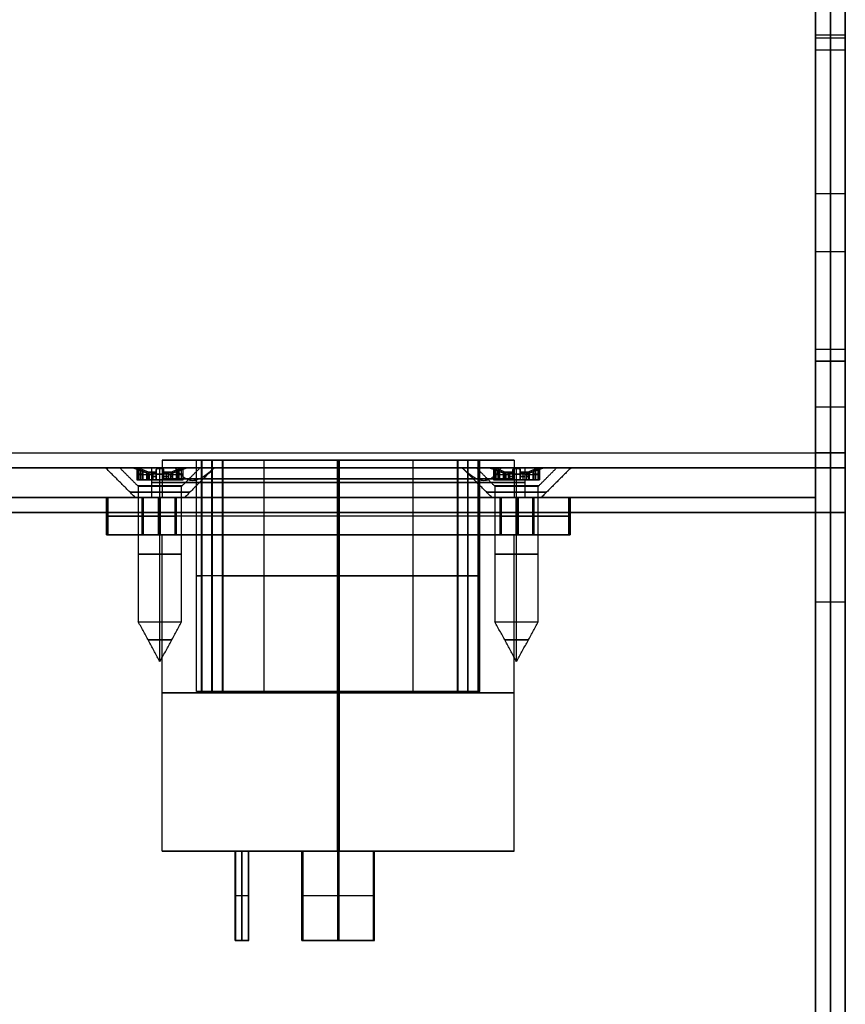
# Model space of a CAD drawing. Header units: millimetres. Extents: x -175 to 175, y -101 to 102.
# Tile 126 of 133: x 89 to 144, y 1 to 67. Entities that reach past the tile are written whole.
import ezdxf

# ---------------------------------------------------------------- set-up
doc = ezdxf.new("R2010")
doc.units = ezdxf.units.MM
doc.layers.add('Livello 01', color=7, linetype='Continuous')

# ---------------------------------------------------------------- blocks, each defined once
blk = doc.blocks.new('VTA2_9X13STINO')
at = {"layer": 'Livello 01', "color": 254, "true_color": 0xcad1ee}
for p, q in [((-1.875, 0), (-2.7, 0)), ((0, -0.045, -1.75), (0, 0, -1.875)), ((0, -1.25, 1.45), (0, 0, 2.7)), ((0, -1.25, -1.45), (0, 0, -2.7)), ((0, 0, -2.7), (0, 0, -1.875)), ((0, 0, 1.875), (0, 0, 2.7)), ((0, -0.045, 1.75), (0, 0, 1.875)), ((2.7, 0), (1.875, 0)), ((-1.442, -0.461, -0.544), (-0.8, -0.461, -0.173)), ((-1.442, -0.461, 0.544), (-0.8, -0.461, 0.173)), ((-1.299, -0.8, 1.001), (-1.299, -0.086, 1.001)), ((-1.299, -0.8, -1.001), (-1.299, -0.086, -1.001)), ((-1.192, -0.461, -0.977), (-0.55, -0.461, -0.606)), ((-1.192, -0.461, 0.977), (-0.55, -0.461, 0.606)), ((-1.121, -0.8, -0.359), (-1.121, -0.254, -0.359)), ((-1.121, -0.8, 0.359), (-1.121, -0.254, 0.359)), ((-0.871, -0.8, -0.792), (-0.871, -0.254, -0.792)), ((-0.871, -0.8, 0.792), (-0.871, -0.254, 0.792)), ((-0.7, -0.4), (-0.776, -0.4)), ((-0.738, -0.4, -0.117), (-0.738, -0.4, 0.117)), ((-0.7, -0.8), (-0.7, -0.4)), ((-0.45, -0.8, -0.579), (-0.45, -0.4, -0.579)), ((-0.45, -0.8, 0.579), (-0.45, -0.4, 0.579)), ((-0.299, -0.4, 0.648), (-0.427, -0.4, 0.648)), ((-0.299, -0.4, -0.648), (-0.427, -0.4, -0.648)), ((-0.381, -0.4, 0.592), (-0.381, -0.4, 0.676)), ((-0.381, -0.4, -0.676), (-0.381, -0.4, -0.592)), ((-0.25, -0.8, -1.14), (-0.25, -0.258, -1.14)), ((-0.25, -0.8, 1.14), (-0.25, -0.258, 1.14)), ((-0.25, -0.464, -1.5), (-0.25, -0.464, -0.779)), ((-0.25, -0.464, 0.779), (-0.25, -0.464, 1.5)), ((0, -0.8, -1.75), (0, -0.045, -1.75)), ((0, -0.8, 1.75), (0, -0.045, 1.75)), ((0.25, -0.8, -1.14), (0.25, -0.258, -1.14)), ((0.25, -0.8, 1.14), (0.25, -0.258, 1.14)), ((0.25, -0.464, -1.5), (0.25, -0.464, -0.779)), ((0.25, -0.464, 0.779), (0.25, -0.464, 1.5)), ((0.427, -0.4, 0.648), (0.299, -0.4, 0.648)), ((0.427, -0.4, -0.648), (0.299, -0.4, -0.648)), ((0.381, -0.4, 0.592), (0.381, -0.4, 0.676)), ((0.381, -0.4, -0.676), (0.381, -0.4, -0.592)), ((0.45, -0.8, -0.579), (0.45, -0.4, -0.579)), ((0.45, -0.8, 0.579), (0.45, -0.4, 0.579)), ((0.55, -0.461, 0.606), (1.192, -0.461, 0.977)), ((0.55, -0.464, -0.606), (1.174, -0.464, -0.967)), ((0.776, -0.4), (0.7, -0.4)), ((0.738, -0.4, -0.117), (0.738, -0.4, 0.117)), ((0.8, -0.461, 0.173), (1.442, -0.461, 0.544)), ((0.8, -0.464, -0.173), (1.424, -0.464, -0.533)), ((0.862, -0.8, -0.786), (0.862, -0.258, -0.786)), ((0.871, -0.8, 0.792), (0.871, -0.254, 0.792)), ((1.112, -0.8, -0.353), (1.112, -0.258, -0.353)), ((1.121, -0.8, 0.359), (1.121, -0.254, 0.359)), ((1.299, -0.8, -1), (1.299, -0.086, -1)), ((1.299, -0.8, 1.001), (1.299, -0.086, 1.001)), ((1.549, -0.8, -0.75), (1.549, -0.056, -0.75)), ((1.55, -0.8, 0.75), (1.55, -0.056, 0.75)), ((0.7, -0.8, 0), (-0.7, -0.8, 0)), ((0, -10.335, 1.45), (0, -1.25, 1.45)), ((0, -10.335, -1.45), (0, -1.25, -1.45)), ((0.045, -0.8, -1.746), (0.045, -0.8, 1.746)), ((0, -13), (0, -10.335, 1.45)), ((0, -13), (0, -10.335, -1.45))]:
    blk.add_line(p, q, dxfattribs=at)
at = {"layer": 'Livello 01', "color": 254, "true_color": 0xcad1ee, "extrusion": (0, -1, 0)}
for centre, radius, start, end in [((0, 0), 2.7, 0, 180), ((0, 0), 2.7, 180, 0), ((0, 0), 1.875, 180, 0), ((0, 0), 1.875, 0, 180), ((0.9, 0, 0.4), 0.2, 180, 226.49949), ((0, 0, 1.25), 1.45, 0, 180), ((-0.9, 0, 0.8), 0.2, 300, 60), ((-0.45, -0.779, 0.8), 0.2, 360, 120), ((-0.45, 0.779, 0.8), 0.2, 240, 0), ((0.45, -0.779, 0.8), 0.2, 60, 180), ((0.45, 0.779, 0.8), 0.2, 180, 300), ((0.9, 0, 0.8), 0.2, 120, 180), ((0, 0, 10.335), 1.45, 180, 0)]:
    blk.add_arc(centre, radius, start, end, dxfattribs=at)
at = {"layer": 'Livello 01', "color": 254, "true_color": 0xcad1ee, "extrusion": (0, 1, 0)}
for centre, radius, start, end in [((1.299, 0.75, -0.421), 0.251, 0, 115.20297), ((1.299, -0.75, -0.421), 0.251, 244.79703, 0), ((1.299, -0.75, -0.428), 0.251, 0, 55.20297), ((1.299, 0.75, -0.428), 0.251, 304.79703, 0), ((0, 0, -0.307), 1.031, 344.02699, 0), ((0, 0, -0.307), 1.031, 0, 15.97301), ((0.9, 0, -0.592), 0.2, 120, 240), ((0, 0, -0.4), 0.776, 349.22525, 0), ((0, 0, -0.4), 0.776, 360, 10.77475), ((0.9, 0, -0.4), 0.2, 133.50051, 226.49949), ((0, 0, -0.307), 1.031, 284.02702, 315.97301), ((0, 0, -0.307), 1.031, 44.02699, 75.97298), ((0.45, -0.779, -0.592), 0.2, 60, 180), ((0.45, 0.779, -0.592), 0.2, 180, 300), ((0, 0, -0.4), 0.776, 289.22525, 310.77475), ((0, 0, -0.4), 0.776, 49.22525, 70.77475), ((0.45, -0.779, -0.4), 0.2, 73.50051, 166.49949), ((0.45, 0.779, -0.4), 0.2, 193.50051, 286.49949), ((0, -1.5, -0.423), 0.25, 180.00003, 359.99997), ((0, 1.5, -0.423), 0.25, 0, 180), ((0, 0, -0.307), 1.031, 224.02701, 255.97298), ((0, 0, -0.307), 1.031, 104.02702, 135.97301), ((-0.45, -0.779, -0.592), 0.2, 0, 120), ((-0.45, 0.779, -0.592), 0.2, 240, 0), ((0, 0, -0.4), 0.776, 229.22525, 250.77475), ((0, 0, -0.4), 0.776, 109.22525, 130.77475), ((-0.45, -0.779, -0.4), 0.2, 13.50051, 106.49949), ((-0.45, 0.779, -0.4), 0.2, 253.50051, 346.49949), ((-0.9, 0, -0.4), 0.2, 360, 46.49949), ((-0.9, 0, -0.592), 0.2, 300, 0), ((-0.9, 0, -0.592), 0.2, 0, 60), ((0, 0, -0.4), 0.776, 180, 190.77475), ((0, 0, -0.4), 0.776, 169.22525, 180), ((0, 0, -0.307), 1.031, 180, 195.97299), ((0, 0, -0.307), 1.031, 164.02699, 180), ((-1.299, -0.75, -0.423), 0.25, 120, 300), ((-1.299, 0.75, -0.423), 0.251, 64.79703, 235.20297), ((1.299, 0.75, -0.8), 0.251, 0, 115.20297), ((1.299, -0.75, -0.8), 0.251, 360, 55.20297), ((1.299, -0.75, -0.8), 0.251, 244.79703, 0), ((1.299, 0.75, -0.8), 0.251, 304.79703, 0), ((0, 0, -1.215), 1.485, 0, 180), ((0, 0, -1.215), 1.485, 180, 0), ((0, 0, -1.25), 1.45, 180, 360), ((0, -1.5, -0.8), 0.25, 180.00003, 359.99997), ((0, 1.5, -0.8), 0.25, 360, 180), ((-0.9, 0, -0.8), 0.2, 300, 0), ((-1.299, -0.75, -0.8), 0.25, 120, 300), ((-1.299, 0.75, -0.8), 0.251, 64.79703, 235.20297), ((0, 0, -5.793), 1.45, 0, 180), ((0, 0, -5.793), 1.45, 180, 0), ((0, 0, -10.335), 1.45, 0, 180), ((0, 0, -11.534), 0.798, 0, 180), ((0, 0, -11.534), 0.798, 180, 360)]:
    blk.add_arc(centre, radius, start, end, dxfattribs=at)
at = {"layer": 'Livello 01', "color": 254, "true_color": 0xcad1ee}
for points, degree in [([(-2.7, 0), (-1.45, -1.25)], 1), ([(1.875, 0), (0.776, -0.4)], 1), ([(1.45, -1.25), (2.7, 0)], 1), ([(-0.776, -0.4), (-1.875, 0)], 1), ([(-1.55, -0.056, 0.75), (-1.55, -0.8, 0.75)], 1), ([(-1.55, -0.056, -0.75), (-1.55, -0.8, -0.75)], 1), ([(-1.442, -0.121, -0.544), (-1.507, -0.093, -0.589), (-1.55, -0.069, -0.667), (-1.55, -0.056, -0.75)], 3), ([(-1.442, -0.121, 0.544), (-1.508, -0.093, 0.589), (-1.55, -0.069, 0.668), (-1.55, -0.056, 0.75)], 3), ([(-1.442, -0.8, -0.544), (-1.442, -0.121, -0.544)], 1), ([(-1.442, -0.121, -0.544), (-1.228, -0.21, -0.421), (-1.015, -0.299, -0.297), (-0.8, -0.385, -0.173)], 3), ([(-0.8, -0.385, 0.173), (-1.015, -0.299, 0.297), (-1.228, -0.21, 0.421), (-1.442, -0.121, 0.544)], 3), ([(-1.442, -0.121, 0.544), (-1.442, -0.8, 0.544)], 1), ([(-1.192, -0.8, 0.977), (-1.192, -0.121, 0.977)], 1), ([(-0.55, -0.385, -0.606), (-0.765, -0.299, -0.73), (-0.978, -0.21, -0.854), (-1.192, -0.121, -0.977)], 3), ([(-1.192, -0.121, -0.977), (-1.192, -0.8, -0.977)], 1), ([(-1.192, -0.121, 0.977), (-0.978, -0.21, 0.854), (-0.765, -0.299, 0.73), (-0.55, -0.385, 0.606)], 3), ([(-0.8, -0.385, -0.173), (-0.786, -0.39, -0.165), (-0.774, -0.395, -0.156), (-0.762, -0.4, -0.145)], 3), ([(-0.762, -0.4, 0.145), (-0.774, -0.395, 0.156), (-0.786, -0.39, 0.165), (-0.8, -0.385, 0.173)], 3), ([(-0.8, -0.8, -0.173), (-0.8, -0.385, -0.173)], 1), ([(-0.8, -0.385, 0.173), (-0.8, -0.8, 0.173)], 1), ([(-0.507, -0.4, -0.588), (-0.522, -0.395, -0.592), (-0.536, -0.39, -0.598), (-0.55, -0.385, -0.606)], 3), ([(-0.55, -0.385, 0.606), (-0.536, -0.39, 0.598), (-0.522, -0.395, 0.592), (-0.507, -0.4, 0.588)], 3), ([(-0.55, -0.385, -0.606), (-0.55, -0.8, -0.606)], 1), ([(-0.55, -0.8, 0.606), (-0.55, -0.385, 0.606)], 1), ([(-0.25, -0.385, -0.779), (-0.25, -0.39, -0.764), (-0.252, -0.395, -0.748), (-0.256, -0.4, -0.733)], 3), ([(-0.256, -0.4, 0.733), (-0.252, -0.395, 0.748), (-0.25, -0.39, 0.764), (-0.25, -0.385, 0.779)], 3), ([(-0.25, -0.8, -1.5), (-0.25, -0.129, -1.5)], 1), ([(-0.25, -0.129, -1.5), (-0.25, -0.215, -1.26), (-0.25, -0.301, -1.02), (-0.25, -0.385, -0.779)], 3), ([(-0.25, -0.385, 0.779), (-0.25, -0.301, 1.02), (-0.25, -0.215, 1.26), (-0.25, -0.129, 1.5)], 3), ([(-0.25, -0.8, 1.5), (-0.25, -0.129, 1.5)], 1), ([(-0.25, -0.8, -0.779), (-0.25, -0.385, -0.779)], 1), ([(-0.25, -0.385, 0.779), (-0.25, -0.8, 0.779)], 1), ([(0.25, -0.385, -0.779), (0.25, -0.301, -1.02), (0.25, -0.215, -1.26), (0.25, -0.129, -1.5)], 3), ([(0.25, -0.129, -1.5), (0.25, -0.8, -1.5)], 1), ([(0.25, -0.8, 1.5), (0.25, -0.129, 1.5)], 1), ([(0.25, -0.129, 1.5), (0.25, -0.215, 1.26), (0.25, -0.301, 1.02), (0.25, -0.385, 0.779)], 3), ([(0.256, -0.4, -0.733), (0.252, -0.395, -0.748), (0.25, -0.39, -0.764), (0.25, -0.385, -0.779)], 3), ([(0.25, -0.385, 0.779), (0.25, -0.39, 0.764), (0.252, -0.395, 0.748), (0.256, -0.4, 0.733)], 3), ([(0.25, -0.385, -0.779), (0.25, -0.8, -0.779)], 1), ([(0.25, -0.8, 0.779), (0.25, -0.385, 0.779)], 1), ([(0.55, -0.385, -0.606), (0.536, -0.39, -0.598), (0.522, -0.395, -0.592), (0.507, -0.4, -0.588)], 3), ([(0.507, -0.4, 0.588), (0.522, -0.395, 0.592), (0.536, -0.39, 0.598), (0.55, -0.385, 0.606)], 3), ([(0.55, -0.385, 0.606), (0.765, -0.299, 0.73), (0.978, -0.21, 0.854), (1.192, -0.121, 0.977)], 3), ([(1.174, -0.129, -0.967), (0.966, -0.215, -0.847), (0.759, -0.301, -0.727), (0.55, -0.385, -0.606)], 3), ([(0.55, -0.385, -0.606), (0.55, -0.8, -0.606)], 1), ([(0.55, -0.385, 0.606), (0.55, -0.8, 0.606)], 1), ([(0.7, -0.8), (0.7, -0.4)], 1), ([(0.762, -0.4, -0.145), (0.774, -0.395, -0.156), (0.786, -0.39, -0.165), (0.8, -0.385, -0.173)], 3), ([(0.8, -0.385, 0.173), (0.786, -0.39, 0.165), (0.774, -0.395, 0.156), (0.762, -0.4, 0.145)], 3), ([(1.442, -0.121, 0.544), (1.228, -0.21, 0.421), (1.015, -0.299, 0.297), (0.8, -0.385, 0.173)], 3), ([(0.8, -0.385, -0.173), (1.009, -0.301, -0.294), (1.216, -0.215, -0.414), (1.424, -0.129, -0.533)], 3), ([(0.8, -0.385, -0.173), (0.8, -0.8, -0.173)], 1), ([(0.8, -0.385, 0.173), (0.8, -0.8, 0.173)], 1), ([(1.174, -0.8, -0.967), (1.174, -0.129, -0.967)], 1), ([(1.192, -0.8, 0.977), (1.192, -0.121, 0.977)], 1), ([(1.424, -0.129, -0.533), (1.424, -0.8, -0.533)], 1), ([(1.442, -0.8, 0.544), (1.442, -0.121, 0.544)], 1), ([(-1.45, -1.25), (-1.45, -10.335)], 1), ([(-1.442, -0.8, -0.544), (-0.8, -0.8, -0.173)], 1), ([(-0.8, -0.8, 0.173), (-1.442, -0.8, 0.544)], 1), ([(-0.55, -0.8, -0.606), (-1.192, -0.8, -0.977)], 1), ([(-1.192, -0.8, 0.977), (-0.55, -0.8, 0.606)], 1), ([(-0.25, -0.8, -1.5), (-0.25, -0.8, -0.779)], 1), ([(-0.25, -0.8, 0.779), (-0.25, -0.8, 1.5)], 1), ([(0.25, -0.8, -0.779), (0.25, -0.8, -1.5)], 1), ([(0.25, -0.8, 1.5), (0.25, -0.8, 0.779)], 1), ([(1.174, -0.8, -0.967), (0.55, -0.8, -0.606)], 1), ([(0.55, -0.8, 0.606), (1.192, -0.8, 0.977)], 1), ([(1.442, -0.8, 0.544), (0.8, -0.8, 0.173)], 1), ([(0.8, -0.8, -0.173), (1.424, -0.8, -0.533)], 1), ([(1.45, -10.335), (1.45, -1.25)], 1), ([(0, -13), (-1.45, -10.335)], 1), ([(0, -13), (1.45, -10.335)], 1)]:
    blk.add_open_spline(points, degree=degree, dxfattribs=at)
for points, knots in [([(-1.192, -0.121, -0.977), (-1.266, -0.093, -1.012), (-1.357, -0.068, -1.008), (-1.502, -0.042, -0.92), (-1.55, -0.042, -0.835), (-1.55, -0.056, -0.75)], [-0.536405, -0.536405, -0.536405, -0.536405, -0.2682025, -0.2682025, 0, 0, 0, 0]), ([(-1.192, -0.121, 0.977), (-1.266, -0.093, 1.012), (-1.358, -0.068, 1.008), (-1.503, -0.042, 0.92), (-1.55, -0.042, 0.834), (-1.55, -0.056, 0.75)], [0, 0, 0, 0, 0.2681557, 0.2681557, 0.5363114, 0.5363114, 0.5363114, 0.5363114]), ([(0.25, -0.129, -1.5), (0.25, -0.106, -1.564), (0.225, -0.085, -1.627), (0.134, -0.054, -1.721), (0.067, -0.046, -1.75), (-0.067, -0.045, -1.75), (-0.133, -0.054, -1.722), (-0.225, -0.085, -1.627), (-0.25, -0.106, -1.564), (-0.25, -0.129, -1.5)], [-0.8278436, -0.8278436, -0.8278436, -0.8278436, -0.6208827, -0.6208827, -0.4139218, -0.4139218, -0.2069609, -0.2069609, 0, 0, 0, 0]), ([(-0.25, -0.129, 1.5), (-0.25, -0.106, 1.564), (-0.225, -0.085, 1.627), (-0.134, -0.054, 1.721), (-0.067, -0.046, 1.75), (0.067, -0.045, 1.75), (0.133, -0.054, 1.722), (0.225, -0.085, 1.627), (0.25, -0.106, 1.564), (0.25, -0.129, 1.5)], [-0.8278439, -0.8278439, -0.8278439, -0.8278439, -0.6208829, -0.6208829, -0.4139219, -0.4139219, -0.206961, -0.206961, 0, 0, 0, 0]), ([(1.424, -0.129, -0.533), (1.479, -0.106, -0.565), (1.522, -0.085, -0.619), (1.557, -0.054, -0.745), (1.549, -0.046, -0.817), (1.482, -0.045, -0.933), (1.425, -0.054, -0.976), (1.296, -0.085, -1.009), (1.229, -0.106, -0.998), (1.174, -0.129, -0.967)], [-0.8278413, -0.8278413, -0.8278413, -0.8278413, -0.620881, -0.620881, -0.4139207, -0.4139207, -0.2069603, -0.2069603, 0, 0, 0, 0]), ([(1.192, -0.121, 0.977), (1.247, -0.1, 1.003), (1.311, -0.081, 1.008), (1.431, -0.053, 0.972), (1.484, -0.045, 0.931), (1.548, -0.045, 0.821), (1.557, -0.053, 0.753), (1.529, -0.081, 0.632), (1.492, -0.1, 0.579), (1.442, -0.121, 0.544)], [-0.7830902, -0.7830902, -0.7830902, -0.7830902, -0.5873177, -0.5873177, -0.3915451, -0.3915451, -0.1957726, -0.1957726, 0, 0, 0, 0])]:
    blk.add_open_spline(points, degree=3, knots=knots, dxfattribs=at)
blk = doc.blocks.new('SPEAKONEUTRIKAUTO')
at = {"layer": 'Livello 01', "color": 254, "true_color": 0xcad1ee}
for p, q in [((-9.5, 15.5, 1.25), (9.5, 15.5, 1.25)), ((0, 11.8), (0, 15.5)), ((0, 11.8, 2.5), (0, 15.5, 2.5)), ((0, 15.5, 2.5), (0, 15.5)), ((-9.5, 13.1), (-9.5, 13.1, 2.5)), ((-13, -12, 1.25), (-13, 12, 1.25)), ((13, -12, 1.25), (13, 12, 1.25)), ((0, 11.8, -21.2), (0, 11.8)), ((0, 11.8, 5), (0, 11.8, 2.5)), ((0, 6.9, -21.2), (0, 11.8, -21.2)), ((0, 9.5, 5), (0, 11.8, 5)), ((-9.5, 10.9), (-9.5, 10.9, 2.5)), ((-0.192, 4.996, -10.5), (-0.192, 9.498, -10.5)), ((0, 9.5, -10.5), (0, 9.5, 5)), ((-2.5, 7.757, -2.75), (-2.5, 9.165, -2.75)), ((2.5, 7.757, -2.75), (2.5, 9.165, -2.75)), ((-2.5, 8.461, -10.5), (-2.5, 8.461, 5)), ((2.5, 8.461, 5), (2.5, 8.461, -10.5)), ((-2.4, 6, -24.2), (-2.4, 6.9, -24.2)), ((-2.4, 6.9, -24.2), (2.4, 6.9, -24.2)), ((0, 6.9, -27.2), (0, 6.9, -21.2)), ((0, 6, -27.2), (0, 6.9, -27.2)), ((2.4, 6, -24.2), (2.4, 6.9, -24.2)), ((-2.4, 6.45, -27.2), (-2.4, 6.45, -21.2)), ((2.4, 6.45, -27.2), (-2.4, 6.45, -27.2)), ((-2.4, 6, -24.2), (2.4, 6, -24.2)), ((0, -11.8, -21.2), (0, 6, -21.2)), ((0, 6, -27.2), (0, 6, -21.2)), ((2.4, 6.45, -27.2), (2.4, 6.45, -21.2)), ((0, 5, 5), (0, 5, -10.5)), ((0, -5, 5), (0, 5, 5)), ((-6.9, -2.4, -24.2), (-6.9, 2.4, -24.2)), ((-6.9, 2.4, -24.2), (-6, 2.4, -24.2)), ((-6.45, 2.4, -21.2), (-6.45, 2.4, -27.2)), ((-6.45, -2.4, -27.2), (-6.45, 2.4, -27.2)), ((-6, -2.4, -24.2), (-6, 2.4, -24.2)), ((-11.8, 0), (-13, 0)), ((-11.8, 0, 2.5), (-13, 0, 2.5)), ((-11.8, 0, -21.2), (-6.9, 0, -21.2)), ((-11.8, 0, 5), (-8.15, 0, 5)), ((-8.15, 0, -10.5), (-8.15, 0, 5)), ((-8.149, 0.113, -10.5), (-4.999, 0.113, -10.5)), ((-6, 0, -21.2), (11.8, 0, -21.2)), ((-5, 0, 5), (5, 0, 5)), ((4.999, 0.113, -10.5), (8.149, 0.113, -10.5)), ((8.15, 0, 5), (11.8, 0, 5)), ((13, 0), (11.8, 0)), ((13, 0, 2.5), (11.8, 0, 2.5)), ((-13, 0, 2.5), (-13, 0)), ((-6.9, 0, -21.2), (-6.9, 0, -27.2)), ((-6, 0, -27.2), (-6.9, 0, -27.2)), ((-6, 0, -27.2), (-6, 0, -21.2)), ((13, 0), (13, 0, 2.5)), ((-6.9, -2.4, -24.2), (-6, -2.4, -24.2)), ((-6.45, -2.4, -27.2), (-6.45, -2.4, -21.2)), ((-0.192, -9.498, -10.5), (-0.192, -4.996, -10.5)), ((0, -5, 5), (0, -5, -10.5)), ((-1.5, -8.011, -2.75), (-1.5, -9.381, -2.75)), ((1.5, -9.381, -2.75), (1.5, -8.011, -2.75)), ((-1.5, -8.696, -10.5), (-1.5, -8.696, 5)), ((1.5, -8.696, -10.5), (1.5, -8.696, 5)), ((0, -11.8, 5), (0, -9.5, 5)), ((0, -9.5, -10.5), (0, -9.5, 5)), ((9.5, -10.9), (9.5, -10.9, 2.5)), ((0, -15.5), (0, -11.8)), ((0, -15.5, 2.5), (0, -11.8, 2.5)), ((0, -11.8, 5), (0, -11.8, 2.5)), ((0, -11.8, -21.2), (0, -11.8)), ((9.5, -13.1), (9.5, -13.1, 2.5)), ((-9.5, -15.5, 1.25), (9.5, -15.5, 1.25)), ((0, -15.5), (0, -15.5, 2.5))]:
    blk.add_line(p, q, dxfattribs=at)
at = {"layer": 'Livello 01', "color": 254, "true_color": 0xcad1ee, "extrusion": (0, 0, -1)}
for centre, radius, start, end in [((9.5, 12, -2.5), 3.5, 0, 90), ((9.5, 12), 3.5, 0, 90), ((9.5, 12, -1.25), 3.5, 0, 90), ((-9.5, 12, -2.5), 3.5, 90, 180), ((-9.5, 12), 3.5, 90, 180), ((-9.5, 12, -1.25), 3.5, 90, 180), ((9.5, 12, -2.5), 1.1, 180, 0), ((0, 0), 11.8, 0, 180), ((0, 0, -5), 11.8, 0, 180), ((0, 0, -3.75), 11.8, 0, 180), ((0, 0, -5), 9.5, 74.74248, 105.25752), ((0, 0, -5), 8.15, 280.6057, 72.13661), ((0, 0, -5), 8.15, 107.86339, 180), ((0, 0, -5), 5, 0, 180), ((0, 0, 2.75), 5, 0, 180), ((0, 0, -5), 11.8, 180, 0), ((0, 0, -3.75), 11.8, 180, 0), ((0, 0, -5), 5, 180, 0), ((0, 0, 10.5), 5, 180, 0), ((0, 0, 2.75), 5, 180, 0), ((0, 0, -5), 8.15, 180, 259.3943), ((0, 0, -5), 9.5, 260.91528, 279.08472), ((9.5, -12, -2.5), 3.5, 270, 360), ((9.5, -12), 3.5, 270, 360), ((9.5, -12, -1.25), 3.5, 270, 0), ((-9.5, -12, -2.5), 1.1, 180, 0), ((-9.5, -12, -2.5), 3.5, 180, 270), ((-9.5, -12), 3.5, 180, 270), ((-9.5, -12, -1.25), 3.5, 180, 270)]:
    blk.add_arc(centre, radius, start, end, dxfattribs=at)
at = {"layer": 'Livello 01', "color": 254, "true_color": 0xcad1ee}
for centre, radius, start, end in [((-9.5, 12), 1.1, 0, 180), ((-9.5, 12, 2.5), 1.1, 0, 180), ((-9.5, 12, 1.25), 1.1, 0, 180), ((-9.5, 12), 1.1, 180, 0), ((-9.5, 12, 1.25), 1.1, 180, 0), ((0, 0, -21.2), 11.8, 0, 180), ((0, 0, 2.5), 11.8, 0, 180), ((0, 0, -10.6), 11.8, 0, 180), ((0, 0, -10.5), 9.5, 74.74248, 105.25752), ((0, 0, -2.75), 9.5, 74.74248, 105.25752), ((0, 0, -10.5), 8.15, 107.86339, 259.3943), ((0, 0, -2.75), 8.15, 107.86339, 259.3943), ((0, 0, -10.5), 8.15, 0, 72.13661), ((0, 0, -2.75), 8.15, 0, 72.13661), ((0, 0, -10.5), 5, 0, 180), ((0, 0, 2.5), 11.8, 180, 0), ((0, 0, -21.2), 11.8, 180, 0), ((0, 0), 11.8, 180, 0), ((0, 0, -10.6), 11.8, 180, 0), ((0, 0, -2.75), 8.15, 280.6057, 0), ((0, 0, -10.5), 8.15, 280.6057, 0), ((0, 0, -10.5), 9.5, 260.91528, 279.08472), ((0, 0, -2.75), 9.5, 260.91528, 279.08472), ((9.5, -12), 1.1, 0, 180), ((9.5, -12, 2.5), 1.1, 0, 180), ((9.5, -12, 1.25), 1.1, 0, 180), ((9.5, -12), 1.1, 180, 0), ((9.5, -12, 1.25), 1.1, 180, 0)]:
    blk.add_arc(centre, radius, start, end, dxfattribs=at)
for points in [[(-9.5, 15.5), (9.5, 15.5)], [(-9.5, 15.5, 2.5), (9.5, 15.5, 2.5)], [(-9.5, 15.5, 2.5), (-9.5, 15.5)], [(9.5, 15.5), (9.5, 15.5, 2.5)], [(-13, -12), (-13, 12)], [(-13, -12, 2.5), (-13, 12, 2.5)], [(-13, 12), (-13, 12, 2.5)], [(-10.6, 12, 2.5), (-10.6, 12)], [(-8.4, 12), (-8.4, 12, 2.5)], [(13, 12), (13, -12)], [(13, 12, 2.5), (13, -12, 2.5)], [(13, 12, 2.5), (13, 12)], [(-2.5, 9.165, -10.5), (-2.5, 7.757, -10.5)], [(-2.5, 7.757, 5), (-2.5, 9.165, 5)], [(-2.5, 9.165, -10.5), (-2.5, 9.165, 5)], [(2.5, 7.757, -10.5), (2.5, 9.165, -10.5)], [(2.5, 9.165, 5), (2.5, 7.757, 5)], [(2.5, 9.165, 5), (2.5, 9.165, -10.5)], [(-2.5, 7.757, 5), (-2.5, 7.757, -10.5)], [(2.5, 7.757, -10.5), (2.5, 7.757, 5)], [(-2.4, 6.9, -21.2), (2.4, 6.9, -21.2)], [(-2.4, 6, -21.2), (-2.4, 6.9, -21.2)], [(-2.4, 6.9, -27.2), (-2.4, 6.9, -21.2)], [(-2.4, 6, -27.2), (-2.4, 6.9, -27.2)], [(-2.4, 6.9, -27.2), (2.4, 6.9, -27.2)], [(2.4, 6.9, -21.2), (2.4, 6, -21.2)], [(2.4, 6.9, -27.2), (2.4, 6, -27.2)], [(2.4, 6.9, -21.2), (2.4, 6.9, -27.2)], [(2.4, 6, -21.2), (-2.4, 6, -21.2)], [(-2.4, 6, -27.2), (-2.4, 6, -21.2)], [(2.4, 6, -27.2), (-2.4, 6, -27.2)], [(2.4, 6, -27.2), (2.4, 6, -21.2)], [(-6.9, 2.4, -21.2), (-6, 2.4, -21.2)], [(-6.9, -2.4, -21.2), (-6.9, 2.4, -21.2)], [(-6.9, 2.4, -27.2), (-6.9, 2.4, -21.2)], [(-6.9, -2.4, -27.2), (-6.9, 2.4, -27.2)], [(-6.9, 2.4, -27.2), (-6, 2.4, -27.2)], [(-6, 2.4, -21.2), (-6, -2.4, -21.2)], [(-6, 2.4, -27.2), (-6, -2.4, -27.2)], [(-6, 2.4, -21.2), (-6, 2.4, -27.2)], [(-11.8, 0, -21.2), (-11.8, 0)], [(-11.8, 0, 2.5), (-11.8, 0, 5)], [(-5, 0, -10.5), (-5, 0, 5)], [(5, 0, 5), (5, 0, -10.5)], [(11.8, 0), (11.8, 0, -21.2)], [(11.8, 0, 5), (11.8, 0, 2.5)], [(8.15, 0, 5), (8.15, 0, -10.5)], [(-6, -2.4, -21.2), (-6.9, -2.4, -21.2)], [(-6.9, -2.4, -27.2), (-6.9, -2.4, -21.2)], [(-6, -2.4, -27.2), (-6.9, -2.4, -27.2)], [(-6, -2.4, -27.2), (-6, -2.4, -21.2)], [(-1.5, -8.011, -10.5), (-1.5, -9.381, -10.5)], [(-1.5, -9.381, 5), (-1.5, -8.011, 5)], [(-1.5, -8.011, -10.5), (-1.5, -8.011, 5)], [(1.5, -9.381, -10.5), (1.5, -8.011, -10.5)], [(1.5, -8.011, 5), (1.5, -9.381, 5)], [(1.5, -8.011, 5), (1.5, -8.011, -10.5)], [(-1.5, -9.381, 5), (-1.5, -9.381, -10.5)], [(1.5, -9.381, -10.5), (1.5, -9.381, 5)], [(-13, -12, 2.5), (-13, -12)], [(8.4, -12, 2.5), (8.4, -12)], [(10.6, -12), (10.6, -12, 2.5)], [(13, -12), (13, -12, 2.5)], [(9.5, -15.5), (-9.5, -15.5)], [(9.5, -15.5, 2.5), (-9.5, -15.5, 2.5)], [(-9.5, -15.5), (-9.5, -15.5, 2.5)], [(9.5, -15.5, 2.5), (9.5, -15.5)]]:
    blk.add_open_spline(points, degree=1, dxfattribs=at)

msp = doc.modelspace()

# ---------------------------------------------------------------- linework, layer by layer
at = {"layer": 'Livello 01', "color": 254, "true_color": 0xcad1ee}
for p, q in [((142, -19, -110.5), (142, 101.5, -110.5)), ((144, -19, -110.5), (144, 101.5, -110.5)), ((142, 37.5, -23.5), (142, 98.5, -23.5)), ((142, 37.5, -197.5), (142, 98.5, -197.5)), ((143, 91.5, -283.5), (143, -36.5, -283.5)), ((143, -36.5, 62.5), (143, 91.5, 62.5)), ((144, 65.508, -21.5), (142, 65.508, -21.5)), ((144, 65.508, -199.5), (142, 65.508, -199.5)), ((143, 65.31, -20.903), (143, 44.456, 7.097)), ((143, 44.456, -228.097), (143, 65.31, -200.097)), ((143, 37.5, -22.5), (143, 64.508, -22.5)), ((143, 64.508, -198.5), (143, 37.5, -198.5)), ((142, 54.883, -6.903), (144, 54.883, -6.903)), ((142, 54.883, -214.097), (144, 54.883, -214.097)), ((142, 51.004, -22.5), (144, 51.004, -22.5)), ((142, 51.004, -198.5), (144, 51.004, -198.5)), ((143, 43.654, 7.5), (143, 37.5, 7.5)), ((143, 37.5, -228.5), (143, 43.654, -228.5)), ((142, 40.577, 7.5), (144, 40.577, 7.5)), ((142, 40.577, -228.5), (144, 40.577, -228.5)), ((142, 37.5, -23), (142, 34.902, -23)), ((142, 34.902, -198), (142, 37.5, -198)), ((142, 36.5, -240.5), (77.5, 36.5, -240.5)), ((142, 36.5, 19.5), (77.5, 36.5, 19.5)), ((98.044, 34.5, 9.405), (98.044, 36.5, 7.405)), ((98.044, 34.5, -214.595), (98.044, 36.5, -216.595)), ((98.044, 34.5, -211.295), (98.044, 36.5, -209.295)), ((98.044, 34.5, 12.705), (98.044, 36.5, 14.705)), ((110, 34.5, -235), (110, 36.5, -235)), ((110, 34.5, -11), (110, 36.5, -11)), ((110, 34.5, 14), (110, 36.5, 14)), ((110, 34.5, -210), (110, 36.5, -210)), ((121.956, 34.5, -9.705), (121.956, 36.5, -11.705)), ((121.956, 34.5, -233.705), (121.956, 36.5, -235.705)), ((121.956, 34.5, -230.405), (121.956, 36.5, -228.405)), ((121.956, 34.5, -6.405), (121.956, 36.5, -4.405)), ((142, 36.5, -7.5), (144, 36.5, -7.5)), ((142, 36.5, -213.5), (144, 36.5, -213.5)), ((142, 36.5, -241), (142, 34.5, -241)), ((142, 36.5, 20), (142, 34.5, 20)), ((143, 36.5, -21.5), (143, 36.5, 6.5)), ((143, 36.5, -227.5), (143, 36.5, -199.5)), ((142, 33.5, 63), (142, 36.098, 63)), ((142, 36.098, -284), (142, 33.5, -284)), ((142, 36, -24.098), (142, 36, -21.5)), ((142, 36, -199.5), (142, 36, -196.902)), ((142, 35.5, -282.5), (142, 35.5, -199.5)), ((142, 35.5, -21.5), (142, 35.5, 61.5)), ((142, 35, 61.5), (142, 35, 64.098)), ((142, 35, -285.098), (142, 35, -282.5)), ((142, 34.5, -241), (77.5, 34.5, -241)), ((142, 34.5, 20), (77.5, 34.5, 20)), ((142, 33.5, 63.5), (144, 33.5, 63.5)), ((142, 33.5, -284.5), (144, 33.5, -284.5)), ((143, 33.5, 62.5), (143, 33.5, 64.5)), ((143, 33.5, -285.5), (143, 33.5, -283.5)), ((144, -36.5, 63.5), (144, 33.5, 63.5)), ((144, -36.5, -284.5), (144, 33.5, -284.5)), ((142, 32.5, -283.5), (142, 32.5, 62.5)), ((144, 32.5, -283.5), (144, 32.5, 62.5)), ((142, 27.5, -283.5), (144, 27.5, -283.5)), ((142, 27.5, 62.5), (144, 27.5, 62.5))]:
    msp.add_line(p, q, dxfattribs=at)
at = {"layer": 'Livello 01', "color": 254, "true_color": 0xcad1ee, "extrusion": (-1, 0, 0)}
for centre, radius, start, end in [((-64.508, -21.5, -142), 1, 143.32189, 270), ((-64.508, -199.5, -142), 1, 90, 216.67811), ((-64.508, -21.5, -143), 1, 143.32189, 270), ((-64.508, -199.5, -143), 1, 90, 216.67811), ((-64.508, -21.5, -144), 1, 143.32189, 270), ((-64.508, -199.5, -144), 1, 90, 216.67811), ((-43.654, 6.5, -142), 1, 90, 143.32189), ((-43.654, -227.5, -142), 1, 216.67811, 270), ((-43.654, 6.5, -143), 1, 90, 143.32189), ((-43.654, -227.5, -143), 1, 216.67811, 270), ((-43.654, 6.5, -144), 1, 90, 143.32189), ((-43.654, -227.5, -144), 1, 216.67811, 270), ((-37.5, -21.5, -142), 1, 270, 0), ((-37.5, 6.5, -142), 1, 0, 90), ((-37.5, -227.5, -142), 1, 270, 0), ((-37.5, -199.5, -142), 1, 0, 90), ((-37.5, -21.5, -142), 3, 270, 0), ((-37.5, -21.5, -143), 1, 270, 0), ((-37.5, 6.5, -143), 1, 0, 90), ((-37.5, -227.5, -143), 1, 270, 0), ((-37.5, -199.5, -143), 1, 0, 90), ((-37.5, -21.5, -144), 1, 270, 0), ((-37.5, 6.5, -144), 1, 0, 90), ((-37.5, -227.5, -144), 1, 270, 0), ((-37.5, -199.5, -144), 1, 0, 90), ((-33.5, -282.5, -142), 3, 180, 270), ((-33.5, 61.5, -142), 1, 90, 180)]:
    msp.add_arc(centre, radius, start, end, dxfattribs=at)
at = {"layer": 'Livello 01', "color": 254, "true_color": 0xcad1ee, "extrusion": (1, 0, 0)}
for centre, radius, start, end in [((37.5, -199.5, 142), 3, 90, 180), ((33.5, 61.5, 142), 3, 360, 90), ((33.5, -282.5, 142), 1, 270, 0)]:
    msp.add_arc(centre, radius, start, end, dxfattribs=at)
at = {"layer": 'Livello 01', "color": 254, "true_color": 0xcad1ee, "extrusion": (0, -1, 0)}
for centre, radius, start, end in [((98.044, 11.055, -36.5), 3.65, 180, 286.1892), ((98.044, -212.945, -36.5), 3.65, 180, 286.1892), ((98.044, -212.945, -36.5), 3.65, 0, 180), ((98.044, 11.055, -36.5), 3.65, 0, 180), ((110, -222.5, -36.5), 12.5, 180, 311.68269), ((110, 1.5, -36.5), 12.5, 180, 311.68269), ((110, 1.5, -36.5), 12.5, 151.05228, 180), ((110, -222.5, -36.5), 12.5, 151.05228, 180), ((98.044, 11.055, -36.5), 3.65, 356.54577, 0), ((98.044, -212.945, -36.5), 3.65, 356.54577, 0), ((110, 1.5, -36.5), 12.5, 0, 131.68269), ((110, -222.5, -36.5), 12.5, 0, 131.68269), ((121.956, -8.055, -36.5), 3.65, 180, 0), ((121.956, -232.055, -36.5), 3.65, 180, 0), ((121.956, -232.055, -36.5), 3.65, 176.54577, 180), ((121.956, -8.055, -36.5), 3.65, 176.54577, 180), ((110, -222.5, -36.5), 12.5, 331.05228, 0), ((110, 1.5, -36.5), 12.5, 331.05228, 0), ((121.956, -232.055, -36.5), 3.65, 0, 106.1892), ((121.956, -8.055, -36.5), 3.65, 360, 106.1892), ((98.044, -212.945, -34.5), 1.65, 0, 180), ((98.044, 11.055, -34.5), 1.65, 0, 180), ((121.956, -232.055, -34.5), 1.65, 0, 180), ((121.956, -8.055, -34.5), 1.65, 0, 180)]:
    msp.add_arc(centre, radius, start, end, dxfattribs=at)
at = {"layer": 'Livello 01', "color": 254, "true_color": 0xcad1ee, "extrusion": (0, 1, 0)}
for centre, radius, start, end in [((-110, -222.5, 35.5), 12.5, 180, 0), ((-110, 1.5, 35.5), 12.5, 180, 0), ((-110, 1.5, 35.5), 12.5, 0, 180), ((-110, -222.5, 35.5), 12.5, 0, 180), ((-98.044, 11.055, 34.858), 2.008, 180, 0), ((-98.044, -212.945, 34.858), 2.008, 180, 0), ((-98.044, -212.945, 34.858), 2.008, 0, 180), ((-98.044, 11.055, 34.858), 2.008, 0, 180), ((-98.044, 11.055, 34.5), 1.65, 180, 0), ((-98.044, -212.945, 34.5), 1.65, 180, 0), ((-110, -222.5, 34.5), 12.5, 180, 0), ((-110, 1.5, 34.5), 12.5, 180, 0), ((-110, 1.5, 34.5), 12.5, 360, 180), ((-110, -222.5, 34.5), 12.5, 0, 180), ((-121.956, -8.055, 34.858), 2.008, 180, 0), ((-121.956, -232.055, 34.858), 2.008, 180, 0), ((-121.956, -232.055, 34.858), 2.008, 0, 180), ((-121.956, -8.055, 34.858), 2.008, 0, 180), ((-121.956, -8.055, 34.5), 1.65, 180, 0), ((-121.956, -232.055, 34.5), 1.65, 180, 0)]:
    msp.add_arc(centre, radius, start, end, dxfattribs=at)
at = {"layer": 'Livello 01', "color": 254, "true_color": 0xcad1ee}
for points in [[(142, 37.5, -198.5), (142, 98.5, -198.5)], [(142, 37.5, -196.5), (142, 98.5, -196.5)], [(142, 98.5, -22.5), (142, 37.5, -22.5)], [(142, 37.5, -24.5), (142, 98.5, -24.5)], [(142, 91.5, -283.5), (142, -36.5, -283.5)], [(142, -36.5, 62.5), (142, 91.5, 62.5)], [(144, -36.5, -283.5), (144, 91.5, -283.5)], [(144, 91.5, 62.5), (144, -36.5, 62.5)], [(142, 44.456, 7.097), (142, 65.31, -20.903)], [(142, 65.31, -200.097), (142, 44.456, -228.097)], [(142, 65.31, -200.097), (144, 65.31, -200.097)], [(142, 65.31, -20.903), (144, 65.31, -20.903)], [(144, 44.456, 7.097), (144, 65.31, -20.903)], [(144, 65.31, -200.097), (144, 44.456, -228.097)], [(142, 37.5, -198.5), (142, 64.508, -198.5)], [(142, 64.508, -22.5), (142, 37.5, -22.5)], [(142, 64.508, -22.5), (144, 64.508, -22.5)], [(142, 64.508, -198.5), (144, 64.508, -198.5)], [(144, 37.5, -198.5), (144, 64.508, -198.5)], [(144, 64.508, -22.5), (144, 37.5, -22.5)], [(142, 44.456, 7.097), (144, 44.456, 7.097)], [(142, 44.456, -228.097), (144, 44.456, -228.097)], [(142, 43.654, -228.5), (142, 37.5, -228.5)], [(142, 37.5, 7.5), (142, 43.654, 7.5)], [(144, 43.654, 7.5), (142, 43.654, 7.5)], [(142, 43.654, -228.5), (144, 43.654, -228.5)], [(144, 43.654, -228.5), (144, 37.5, -228.5)], [(144, 37.5, 7.5), (144, 43.654, 7.5)], [(-142, 37.5, -196.5), (142, 37.5, -196.5)], [(-142, 37.5, -24.5), (142, 37.5, -24.5)], [(144, 37.5, -22.5), (142, 37.5, -22.5)], [(142, 37.5, 7.5), (144, 37.5, 7.5)], [(142, 37.5, -198.5), (144, 37.5, -198.5)], [(144, 37.5, -228.5), (142, 37.5, -228.5)], [(142, 36.5, -198.5), (142, 37.5, -198.5)], [(142, 37.5, -22.5), (142, 37.5, -24.5)], [(142, 36.5, -22.5), (142, 37.5, -22.5)], [(142, 37.5, -196.5), (142, 37.5, -198.5)], [(142, 36.5, -282.5), (-142, 36.5, -282.5)], [(-142, 36.5, -198.5), (142, 36.5, -198.5)], [(-142, 36.5, 61.5), (142, 36.5, 61.5)], [(142, 36.5, -22.5), (-142, 36.5, -22.5)], [(96.394, 34.5, 11.055), (94.394, 36.5, 11.055)], [(96.394, 34.5, -212.945), (94.394, 36.5, -212.945)], [(97.5, 34.5, -222.5), (97.5, 36.5, -222.5)], [(97.5, 34.5, 1.5), (97.5, 36.5, 1.5)], [(101.694, 36.5, 11.055), (99.694, 34.5, 11.055)], [(101.694, 36.5, -212.945), (99.694, 34.5, -212.945)], [(120.306, 34.5, -8.055), (118.306, 36.5, -8.055)], [(120.306, 34.5, -232.055), (118.306, 36.5, -232.055)], [(122.5, 36.5, -222.5), (122.5, 34.5, -222.5)], [(122.5, 36.5, 1.5), (122.5, 34.5, 1.5)], [(125.606, 36.5, -8.055), (123.606, 34.5, -8.055)], [(125.606, 36.5, -232.055), (123.606, 34.5, -232.055)], [(142, 36.5, -227.5), (142, 36.5, -199.5)], [(142, 36.5, -21.5), (142, 36.5, 6.5)], [(142, 36.5, -21.5), (144, 36.5, -21.5)], [(144, 36.5, 6.5), (142, 36.5, 6.5)], [(142, 36.5, -227.5), (144, 36.5, -227.5)], [(144, 36.5, -199.5), (142, 36.5, -199.5)], [(142, 36.5, -282.5), (142, 34.5, -282.5)], [(142, 36.5, -199.5), (142, 36.5, -282.5)], [(142, 34.5, -199.5), (142, 36.5, -199.5)], [(142, 36.5, -198.5), (142, 36.5, -199.5)], [(142, 34.5, 61.5), (142, 36.5, 61.5)], [(142, 36.5, -21.5), (142, 34.5, -21.5)], [(142, 36.5, 61.5), (142, 36.5, -21.5)], [(142, 36.5, -21.5), (142, 36.5, -22.5)], [(144, 36.5, -227.5), (144, 36.5, -199.5)], [(144, 36.5, -21.5), (144, 36.5, 6.5)], [(142, 34.5, -282.5), (-142, 34.5, -282.5)], [(-142, 34.5, -199.5), (142, 34.5, -199.5)], [(-142, 34.5, 61.5), (142, 34.5, 61.5)], [(142, 34.5, -21.5), (-142, 34.5, -21.5)], [(142, 34.5, -282.5), (142, 34.5, -199.5)], [(142, 34.5, -21.5), (142, 34.5, 61.5)], [(-142, 33.5, 64.5), (142, 33.5, 64.5)], [(-142, 33.5, 62.5), (142, 33.5, 62.5)], [(142, 33.5, -285.5), (-142, 33.5, -285.5)], [(142, 33.5, -283.5), (-142, 33.5, -283.5)], [(142, 33.5, 64.5), (142, 33.5, 62.5)], [(144, 33.5, 64.5), (142, 33.5, 64.5)], [(144, 33.5, 62.5), (142, 33.5, 62.5)], [(142, 33.5, -285.5), (142, 33.5, -283.5)], [(142, 33.5, -283.5), (144, 33.5, -283.5)], [(144, 33.5, -285.5), (142, 33.5, -285.5)], [(144, 33.5, 64.5), (144, -36.5, 64.5)], [(144, -36.5, 62.5), (144, 33.5, 62.5)], [(144, 33.5, 62.5), (144, 33.5, 64.5)], [(144, 33.5, -283.5), (144, 33.5, -285.5)], [(144, 33.5, -283.5), (144, -36.5, -283.5)], [(144, -36.5, -285.5), (144, 33.5, -285.5)]]:
    msp.add_open_spline(points, degree=1, dxfattribs=at)
for points, knots in [([(99.062, 36.5, 7.55), (99.215, 36.277, 7.826), (99.382, 36.073, 8.106), (99.674, 35.838, 8.547), (99.779, 35.771, 8.698), (99.998, 35.68, 9), (100.115, 35.655, 9.154), (100.357, 35.655, 9.456), (100.479, 35.68, 9.602), (100.726, 35.771, 9.884), (100.851, 35.838, 10.019), (101.214, 36.072, 10.399), (101.452, 36.277, 10.625), (101.687, 36.5, 10.835)], [0, 0, 0, 0, 1.158376, 1.158376, 1.737563, 1.737563, 2.316751, 2.316751, 2.895939, 2.895939, 3.475127, 3.475127, 4.633503, 4.633503, 4.633503, 4.633503]), ([(99.062, 36.5, -216.45), (99.215, 36.277, -216.174), (99.382, 36.073, -215.894), (99.674, 35.838, -215.453), (99.779, 35.771, -215.302), (99.998, 35.68, -215), (100.115, 35.655, -214.846), (100.357, 35.655, -214.544), (100.479, 35.68, -214.398), (100.726, 35.771, -214.116), (100.851, 35.838, -213.981), (101.214, 36.072, -213.601), (101.452, 36.277, -213.375), (101.687, 36.5, -213.165)], [0, 0, 0, 0, 1.158376, 1.158376, 1.737563, 1.737563, 2.316751, 2.316751, 2.895939, 2.895939, 3.475127, 3.475127, 4.633503, 4.633503, 4.633503, 4.633503]), ([(118.313, 36.5, -231.835), (118.548, 36.277, -231.625), (118.786, 36.072, -231.399), (119.149, 35.838, -231.019), (119.274, 35.771, -230.884), (119.521, 35.68, -230.602), (119.643, 35.655, -230.456), (119.885, 35.655, -230.154), (120.002, 35.68, -230), (120.221, 35.771, -229.698), (120.326, 35.838, -229.547), (120.618, 36.073, -229.106), (120.785, 36.277, -228.826), (120.938, 36.5, -228.55)], [-4.633503, -4.633503, -4.633503, -4.633503, -3.475127, -3.475127, -2.895939, -2.895939, -2.316751, -2.316751, -1.737563, -1.737563, -1.158376, -1.158376, 0, 0, 0, 0]), ([(118.313, 36.5, -7.835), (118.548, 36.277, -7.625), (118.786, 36.072, -7.399), (119.149, 35.838, -7.019), (119.274, 35.771, -6.884), (119.521, 35.68, -6.602), (119.643, 35.655, -6.456), (119.885, 35.655, -6.154), (120.002, 35.68, -6), (120.221, 35.771, -5.698), (120.326, 35.838, -5.547), (120.618, 36.073, -5.106), (120.785, 36.277, -4.826), (120.938, 36.5, -4.55)], [-4.633503, -4.633503, -4.633503, -4.633503, -3.475127, -3.475127, -2.895939, -2.895939, -2.316751, -2.316751, -1.737563, -1.737563, -1.158376, -1.158376, 0, 0, 0, 0])]:
    msp.add_open_spline(points, degree=3, knots=knots, dxfattribs=at)

# ---------------------------------------------------------------- block references
at = {"layer": 'Livello 01', "extrusion": (8.49257e-27, 1, 3.33067e-16), "rotation": 269.7349707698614}
msp.add_blockref('SPEAKONEUTRIKAUTO', (-110, -222.5, 32), dxfattribs=at)
at = {"layer": 'Livello 01', "extrusion": (-2.16028e-32, 1, 3.33067e-16), "rotation": 270.2650292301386}
msp.add_blockref('SPEAKONEUTRIKAUTO', (-110, 1.5, 32), dxfattribs=at)
at = {"layer": 'Livello 01', "rotation": 360}
for p in [(98.044, 36.5, 11.055), (98.044, 36.5, -212.945), (121.956, 36.5, -8.055), (121.956, 36.5, -232.055)]:
    msp.add_blockref('VTA2_9X13STINO', p, dxfattribs=at)

doc.saveas('drawing.dxf')
